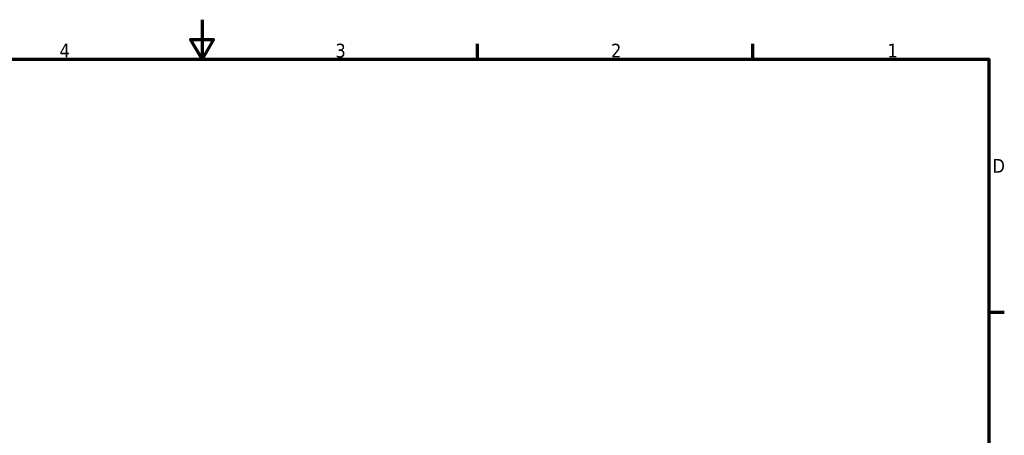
# Model space of a CAD drawing. Header units: millimetres. Extents: x 0 to 8400, y 0 to 5940.
# Tile 14 of 14: x 3273 to 8278, y 3829 to 5940. Entities that reach past the tile are written whole.
import ezdxf

# ---------------------------------------------------------------- set-up
doc = ezdxf.new("R2010")
doc.units = ezdxf.units.MM
doc.header["$LTSCALE"] = 20
doc.layers.add('圖框 (ISO)', color=7, linetype='Continuous', lineweight=70)
doc.styles.add('註記文字 (ISO)', font='tahoma.ttf')

# ---------------------------------------------------------------- blocks, each defined once
blk = doc.blocks.new('圖框 預設圖框')
at = {"layer": '圖框 (ISO)'}
for p, q in [((280, 287), (280, 290.9)), ((350, 287), (350, 290.9)), ((410, 222.75), (413.9, 222.75))]:
    blk.add_line(p, q, dxfattribs=at)
at = {"layer": '圖框 (ISO)', "flags": 128}
for points in [[(210, 297), (210, 287), (207.11, 292), (212.89, 292), (210, 287)], [(10, 10), (10, 287), (410, 287), (410, 10), (10, 10)]]:
    blk.add_lwpolyline(points, dxfattribs=at)
at = {"layer": '圖框 (ISO)', "char_height": 3.5, "attachment_point": 7, "style": '註記文字 (ISO)'}
for s, insert in [('4', (173.78, 287.4)), ('3', (243.91, 287.33)), ('2', (313.94, 287.4)), ('1', (384.21, 287.4)), ('D', (410.87, 258.13))]:
    blk.add_mtext(s, dxfattribs=dict(at, insert=insert))

msp = doc.modelspace()

# ---------------------------------------------------------------- block references
at = {"xscale": 20, "yscale": 20, "zscale": 20}
msp.add_blockref('圖框 預設圖框', (0, 0), dxfattribs=at)

doc.saveas('drawing.dxf')
